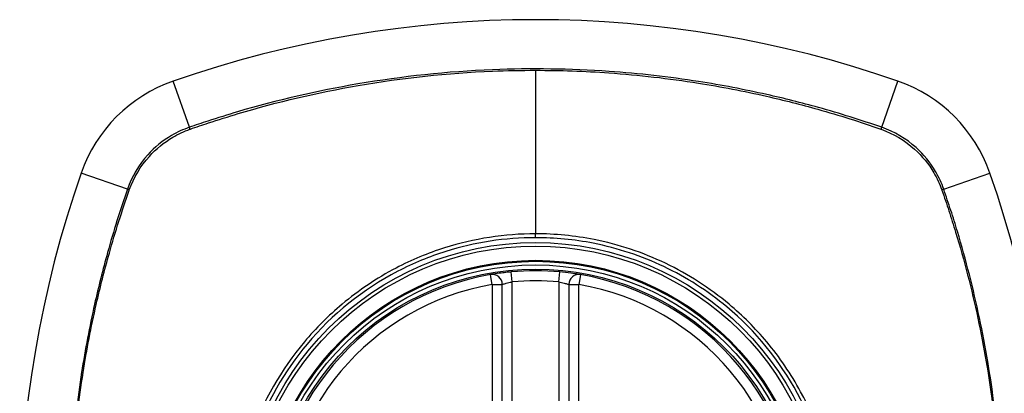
# Model space of a CAD drawing. Header units: inches. Extents: x 93 to 225, y 65 to 102.
# Tile 10 of 37: x 125.182 to 126.347, y 100.94 to 101.382. Entities that reach past the tile are written whole.
import ezdxf

# ---------------------------------------------------------------- set-up
doc = ezdxf.new("R2010")
doc.units = ezdxf.units.IN
doc.header["$MEASUREMENT"] = 0
doc.layers.add('Visible Edges(ANSI)', color=7, linetype='Continuous', lineweight=25)
doc.layers.add('Visible Tangent Edges(ANSI)', color=7, linetype='Continuous', lineweight=25)

msp = doc.modelspace()

# ---------------------------------------------------------------- linework, layer by layer
at = {"layer": 'Visible Edges(ANSI)'}
for p, q in [((125.7533, 100.475), (125.7533, 101.0686)), ((125.832, 101.0686), (125.832, 100.475))]:
    msp.add_line(p, q, dxfattribs=at)
for radius in [0.3199, 0.315]:
    msp.add_circle((125.7927, 100.7718), radius, dxfattribs=at)
for centre, radius, start, end in [((125.7927, 100.0828), 1.2992, 70.7337, 109.2663), ((125.4224, 101.142), 0.1772, 109.2663, 160.7337), ((126.1629, 101.142), 0.1772, 19.2663, 70.7337), ((126.4816, 100.7718), 1.2992, 160.7337, 199.2663), ((125.1037, 100.7718), 1.2992, 340.7337, 19.2663), ((125.7927, 100.7718), 0.313, 99.784, 260.216), ((125.7415, 101.0686), 0.0118, 0, 99.784), ((125.7927, 100.7718), 0.313, 84.7499, 95.2501), ((125.8438, 101.0686), 0.0118, 80.216, 180), ((125.7927, 100.7718), 0.313, 279.784, 80.216)]:
    msp.add_arc(centre, radius, start, end, dxfattribs=at)
for points, knots in [([(125.764, 101.0835), (125.7624, 101.0833), (125.7608, 101.0832), (125.7567, 101.0827), (125.7543, 101.0824), (125.7484, 101.0817), (125.7454, 101.0812), (125.7408, 101.0805), (125.7395, 101.0802), (125.7395, 101.0802)], [0, 0, 0, 0, 0.01176793, 0.01176793, 0.03059662, 0.03059662, 0.06072253, 0.06072253, 0.09414345, 0.09414345, 0.09414345, 0.09414345]), ([(125.8458, 101.0802), (125.8458, 101.0802), (125.8457, 101.0802), (125.8449, 101.0804), (125.844, 101.0805), (125.8407, 101.0811), (125.8377, 101.0815), (125.8304, 101.0825), (125.8258, 101.083), (125.8213, 101.0835)], [0, 0, 0, 0, 0.01176876, 0.01176876, 0.03059878, 0.03059878, 0.0607268, 0.0607268, 0.09415008, 0.09415008, 0.09415008, 0.09415008])]:
    msp.add_open_spline(points, degree=3, knots=knots, dxfattribs=at)
at = {"layer": 'Visible Tangent Edges(ANSI)'}
for p, q in [((125.7927, 101.3221), (125.7927, 101.1286)), ((125.3831, 101.2546), (125.364, 101.3093)), ((126.2022, 101.2546), (126.2213, 101.3093)), ((125.3098, 101.1814), (125.2552, 101.2005)), ((126.2755, 101.1814), (126.3301, 101.2005)), ((125.7927, 101.124), (125.7927, 101.1286)), ((125.7415, 101.0686), (125.7395, 101.0802)), ((125.7651, 101.0717), (125.764, 101.0835)), ((125.8202, 101.0717), (125.8213, 101.0835)), ((125.8458, 101.0802), (125.8438, 101.0686)), ((125.7415, 101.0686), (125.7533, 101.0686)), ((125.7415, 101.0686), (125.7415, 100.475)), ((125.7651, 100.4719), (125.7651, 101.0717)), ((125.8202, 101.0717), (125.8202, 100.4719)), ((125.832, 101.0686), (125.8438, 101.0686)), ((125.8438, 100.475), (125.8438, 101.0686))]:
    msp.add_line(p, q, dxfattribs=at)
for radius in [0.3464, 0.3422, 0.3254, 0.3242]:
    msp.add_circle((125.7927, 100.7718), radius, dxfattribs=at)
for start, end in [(99.784, 260.216), (84.7499, 95.2501), (279.784, 80.216)]:
    msp.add_arc((125.7927, 100.7718), 0.3012, start, end, dxfattribs=at)
for centre, major_axis, start_param, end_param in [((125.3847, 101.25), (0.00321, -0.00931), 4.18856, 4.452267), ((126.2006, 101.25), (-0.00321, -0.00931), 1.830918, 2.094625), ((125.3145, 101.1797), (0.00931, -0.00321), 1.830918, 2.094625), ((126.2708, 101.1797), (-0.00931, -0.00321), 4.18856, 4.452267)]:
    msp.add_ellipse(centre, major_axis=major_axis, ratio=0.002592, start_param=start_param, end_param=end_param, dxfattribs=at)
for points, knots in [([(126.2022, 101.2546), (126.1899, 101.2589), (126.1774, 101.263), (126.1525, 101.2708), (126.1399, 101.2745), (126.1071, 101.2837), (126.0867, 101.2888), (126.0395, 101.2994), (126.0126, 101.3046), (125.9504, 101.3143), (125.915, 101.3183), (125.8336, 101.3239), (125.7877, 101.3246), (125.6884, 101.3206), (125.6351, 101.3149), (125.5344, 101.2977), (125.4868, 101.2867), (125.4284, 101.2695), (125.4167, 101.2658), (125.3977, 101.2596), (125.3904, 101.2571), (125.3831, 101.2546)], [0, 0, 0, 0, 0.099284, 0.099284, 0.198297, 0.198297, 0.356934, 0.356934, 0.563163, 0.563163, 0.83126, 0.83126, 1.179786, 1.179786, 1.583317, 1.583317, 1.95181, 1.95181, 2.045062, 2.045062, 2.103661, 2.103661, 2.103661, 2.103661]), ([(125.3843, 101.2525), (125.3915, 101.255), (125.3986, 101.2574), (125.4174, 101.2636), (125.4291, 101.2673), (125.4873, 101.2847), (125.5348, 101.2958), (125.6353, 101.3132), (125.6885, 101.3189), (125.7587, 101.3218), (125.7757, 101.3221), (125.7927, 101.3221)], [-2.102416, -2.102416, -2.102416, -2.102416, -2.045062, -2.045062, -1.95181, -1.95181, -1.583317, -1.583317, -1.179786, -1.179786, -1.050919, -1.050919, -1.050919, -1.050919]), ([(125.7927, 101.3221), (125.8216, 101.3221), (125.8505, 101.3211), (125.9149, 101.3166), (125.9502, 101.3125), (126.0122, 101.3027), (126.0391, 101.2975), (126.0862, 101.2868), (126.1065, 101.2816), (126.1393, 101.2724), (126.1518, 101.2687), (126.1766, 101.2609), (126.1886, 101.2569), (126.201, 101.2525)], [-1.050919, -1.050919, -1.050919, -1.050919, -0.83126, -0.83126, -0.563163, -0.563163, -0.356934, -0.356934, -0.198297, -0.198297, -0.099284, -0.099284, -0.001246, -0.001246, -0.001246, -0.001246]), ([(125.3831, 101.2546), (125.3758, 101.2521), (125.3688, 101.2489), (125.3516, 101.2389), (125.342, 101.2311), (125.3232, 101.2103), (125.315, 101.1963), (125.3098, 101.1814)], [0, 0, 0, 0, 0.0558923, 0.0558923, 0.1453199, 0.1453199, 0.261048, 0.261048, 0.261048, 0.261048]), ([(126.2755, 101.1814), (126.273, 101.1886), (126.2698, 101.1956), (126.2598, 101.2128), (126.252, 101.2224), (126.2311, 101.2412), (126.2172, 101.2494), (126.2022, 101.2546)], [0, 0, 0, 0, 0.0558923, 0.0558923, 0.1453199, 0.1453199, 0.261048, 0.261048, 0.261048, 0.261048]), ([(125.3121, 101.1806), (125.3173, 101.1952), (125.3254, 101.2088), (125.3438, 101.2291), (125.3532, 101.2368), (125.37, 101.2466), (125.3768, 101.2498), (125.3838, 101.2523)], [-0.261048, -0.261048, -0.261048, -0.261048, -0.1453199, -0.1453199, -0.0558923, -0.0558923, 0, 0, 0, 0]), ([(126.2015, 101.2523), (126.2161, 101.2471), (126.2296, 101.239), (126.25, 101.2206), (126.2577, 101.2112), (126.2675, 101.1945), (126.2707, 101.1877), (126.2732, 101.1806)], [-0.261048, -0.261048, -0.261048, -0.261048, -0.1453199, -0.1453199, -0.0558923, -0.0558923, 0, 0, 0, 0]), ([(125.3098, 101.1814), (125.3056, 101.169), (125.3014, 101.1566), (125.2936, 101.1316), (125.2899, 101.119), (125.2807, 101.0862), (125.2756, 101.0658), (125.265, 101.0186), (125.2599, 100.9917), (125.2508, 100.9334), (125.2471, 100.902), (125.2412, 100.8276), (125.24, 100.7847), (125.2424, 100.6831), (125.248, 100.6242), (125.2635, 100.5315), (125.2708, 100.4971), (125.2838, 100.4461), (125.2885, 100.4291), (125.2961, 100.4039), (125.2987, 100.3955), (125.3041, 100.3788), (125.307, 100.3705), (125.3098, 100.3622)], [0, 0, 0, 0, 0.099284, 0.099284, 0.198296, 0.198296, 0.356933, 0.356933, 0.563161, 0.563161, 0.801732, 0.801732, 1.126637, 1.126637, 1.572986, 1.572986, 1.839557, 1.839557, 1.972882, 1.972882, 2.039554, 2.039554, 2.106203, 2.106203, 2.106203, 2.106203]), ([(125.3119, 100.3634), (125.309, 100.3717), (125.3063, 100.3797), (125.3009, 100.3962), (125.2983, 100.4046), (125.2906, 100.4297), (125.2859, 100.4466), (125.2727, 100.4976), (125.2654, 100.5319), (125.2498, 100.6244), (125.2441, 100.6832), (125.2416, 100.7847), (125.2428, 100.8275), (125.2488, 100.9018), (125.2525, 100.9332), (125.2617, 100.9914), (125.2669, 101.0182), (125.2776, 101.0653), (125.2828, 101.0857), (125.292, 101.1184), (125.2958, 101.1309), (125.3036, 101.1557), (125.3076, 101.1677), (125.3119, 101.1801)], [-2.104956, -2.104956, -2.104956, -2.104956, -2.039554, -2.039554, -1.972882, -1.972882, -1.839557, -1.839557, -1.572986, -1.572986, -1.126637, -1.126637, -0.801732, -0.801732, -0.563161, -0.563161, -0.356933, -0.356933, -0.198296, -0.198296, -0.099284, -0.099284, -0.001246, -0.001246, -0.001246, -0.001246]), ([(126.2734, 101.1801), (126.2763, 101.1719), (126.279, 101.1639), (126.2844, 101.1473), (126.287, 101.139), (126.2947, 101.1138), (126.2994, 101.0969), (126.3126, 101.046), (126.3199, 101.0116), (126.3355, 100.9192), (126.3412, 100.8604), (126.3437, 100.7588), (126.3425, 100.716), (126.3365, 100.6418), (126.3328, 100.6104), (126.3236, 100.5522), (126.3184, 100.5253), (126.3077, 100.4782), (126.3025, 100.4579), (126.2933, 100.4251), (126.2896, 100.4126), (126.2817, 100.3879), (126.2777, 100.3758), (126.2734, 100.3634)], [-2.104956, -2.104956, -2.104956, -2.104956, -2.039554, -2.039554, -1.972882, -1.972882, -1.839557, -1.839557, -1.572986, -1.572986, -1.126637, -1.126637, -0.801732, -0.801732, -0.563161, -0.563161, -0.356933, -0.356933, -0.198296, -0.198296, -0.099284, -0.099284, -0.001246, -0.001246, -0.001246, -0.001246]), ([(126.2755, 100.3622), (126.2797, 100.3746), (126.2839, 100.387), (126.2917, 100.412), (126.2954, 100.4245), (126.3046, 100.4574), (126.3097, 100.4778), (126.3203, 100.5249), (126.3254, 100.5518), (126.3345, 100.6101), (126.3382, 100.6416), (126.3441, 100.716), (126.3453, 100.7588), (126.3429, 100.8605), (126.3373, 100.9194), (126.3218, 101.012), (126.3145, 101.0464), (126.3015, 101.0975), (126.2968, 101.1144), (126.2892, 101.1397), (126.2866, 101.148), (126.2812, 101.1647), (126.2783, 101.1731), (126.2755, 101.1814)], [0, 0, 0, 0, 0.099284, 0.099284, 0.198296, 0.198296, 0.356933, 0.356933, 0.563161, 0.563161, 0.801732, 0.801732, 1.126637, 1.126637, 1.572986, 1.572986, 1.839557, 1.839557, 1.972882, 1.972882, 2.039554, 2.039554, 2.106203, 2.106203, 2.106203, 2.106203]), ([(125.7927, 101.1286), (125.7564, 101.1286), (125.7197, 101.1229), (125.6654, 101.1057), (125.6461, 101.0977), (125.6048, 101.0761), (125.5834, 101.0617), (125.5638, 101.0452)], [-3.1415927, -3.1415927, -3.1415927, -3.1415927, -2.8352255, -2.8352255, -2.6603308, -2.6603308, -2.4437372, -2.4437372, -2.4437372, -2.4437372]), ([(126.0215, 101.0452), (125.9987, 101.0644), (125.9733, 101.0808), (125.9196, 101.1065), (125.8912, 101.116), (125.839, 101.1263), (125.8157, 101.1286), (125.7927, 101.1286)], [2.4459135, 2.4459135, 2.4459135, 2.4459135, 2.6962509, 2.6962509, 2.9465939, 2.9465939, 3.1415927, 3.1415927, 3.1415927, 3.1415927]), ([(125.7927, 101.124), (125.8154, 101.124), (125.8384, 101.1218), (125.89, 101.1116), (125.918, 101.1023), (125.9711, 101.0771), (125.9963, 101.0609), (126.0189, 101.0421), (126.053, 101.0135), (126.0813, 100.9788), (126.1221, 100.9032), (126.1353, 100.8635), (126.1465, 100.7865), (126.146, 100.7492), (126.1325, 100.6684), (126.1158, 100.6242), (126.0832, 100.5716), (126.0735, 100.5582), (126.0629, 100.5456), (126.0332, 100.5099), (125.9965, 100.4805), (125.9073, 100.4344), (125.8539, 100.4208), (125.76, 100.4188), (125.7201, 100.4248), (125.64, 100.4511), (125.6004, 100.4731), (125.5664, 100.5015), (125.5316, 100.5306), (125.5027, 100.5663), (125.4566, 100.6535), (125.4426, 100.7058), (125.439, 100.8028), (125.4456, 100.8466), (125.4741, 100.9282), (125.4953, 100.9656), (125.5224, 100.998), (125.552, 101.0335), (125.5886, 101.0628), (125.6479, 101.0937), (125.667, 101.1016), (125.7206, 101.1185), (125.7568, 101.124), (125.7927, 101.124)], [-3.141593, -3.141593, -3.141593, -3.141593, -2.946594, -2.946594, -2.696251, -2.696251, -2.445914, -2.445914, -2.445914, -2.067507, -2.067507, -1.716551, -1.716551, -1.405531, -1.405531, -1.016056, -1.016056, -0.875434, -0.875434, -0.875434, -0.479101, -0.479101, -0.021702, -0.021702, 0.31764, 0.31764, 0.695378, 0.695378, 0.695378, 1.082671, 1.082671, 1.532987, 1.532987, 1.905714, 1.905714, 2.266012, 2.266012, 2.266012, 2.660331, 2.660331, 2.835226, 2.835226, 3.141593, 3.141593, 3.141593, 3.141593]), ([(125.7533, 101.0686), (125.7533, 101.0686), (125.7539, 101.0688), (125.7561, 101.0695), (125.7576, 101.07), (125.7604, 101.0707), (125.7616, 101.071), (125.7635, 101.0714), (125.7643, 101.0716), (125.7651, 101.0717)], [-0.09414345, -0.09414345, -0.09414345, -0.09414345, -0.06072253, -0.06072253, -0.03059662, -0.03059662, -0.01176793, -0.01176793, 0, 0, 0, 0]), ([(125.8202, 101.0717), (125.8224, 101.0713), (125.8246, 101.0708), (125.8281, 101.0698), (125.8295, 101.0694), (125.8311, 101.0689), (125.8315, 101.0687), (125.8319, 101.0686), (125.832, 101.0686), (125.832, 101.0686)], [-0.09415008, -0.09415008, -0.09415008, -0.09415008, -0.0607268, -0.0607268, -0.03059878, -0.03059878, -0.01176876, -0.01176876, 0, 0, 0, 0]), ([(125.5192, 101.0007), (125.4917, 100.9679), (125.4701, 100.9302), (125.4412, 100.8476), (125.4344, 100.8032), (125.4381, 100.7049), (125.4524, 100.6519), (125.4893, 100.5826), (125.5033, 100.5619), (125.5192, 100.5429)], [-2.266012, -2.266012, -2.266012, -2.266012, -1.905714, -1.905714, -1.532987, -1.532987, -1.082671, -1.082671, -0.873089, -0.873089, -0.873089, -0.873089]), ([(126.0661, 100.5429), (126.0768, 100.5557), (126.0866, 100.5692), (126.1198, 100.6224), (126.1368, 100.6671), (126.1506, 100.7489), (126.1511, 100.7867), (126.1396, 100.8647), (126.1263, 100.9049), (126.0948, 100.9627), (126.0814, 100.9825), (126.0661, 101.0007)], [0.875434, 0.875434, 0.875434, 0.875434, 1.016056, 1.016056, 1.405531, 1.405531, 1.716551, 1.716551, 2.067507, 2.067507, 2.26835, 2.26835, 2.26835, 2.26835])]:
    msp.add_open_spline(points, degree=3, knots=knots, dxfattribs=at)
for points in [[(125.3838, 101.2523), (125.384, 101.2524), (125.3842, 101.2525), (125.3843, 101.2525)], [(126.201, 101.2525), (126.2011, 101.2525), (126.2013, 101.2524), (126.2015, 101.2523)], [(125.3119, 101.1801), (125.312, 101.1803), (125.312, 101.1804), (125.3121, 101.1806)], [(126.2732, 101.1806), (126.2733, 101.1804), (126.2733, 101.1803), (126.2734, 101.1801)], [(125.5638, 101.0452), (125.5477, 101.0317), (125.5327, 101.0168), (125.5192, 101.0007)], [(126.0661, 101.0007), (126.0526, 101.0167), (126.0377, 101.0317), (126.0215, 101.0452)]]:
    msp.add_open_spline(points, degree=3, dxfattribs=at)

doc.saveas('drawing.dxf')
